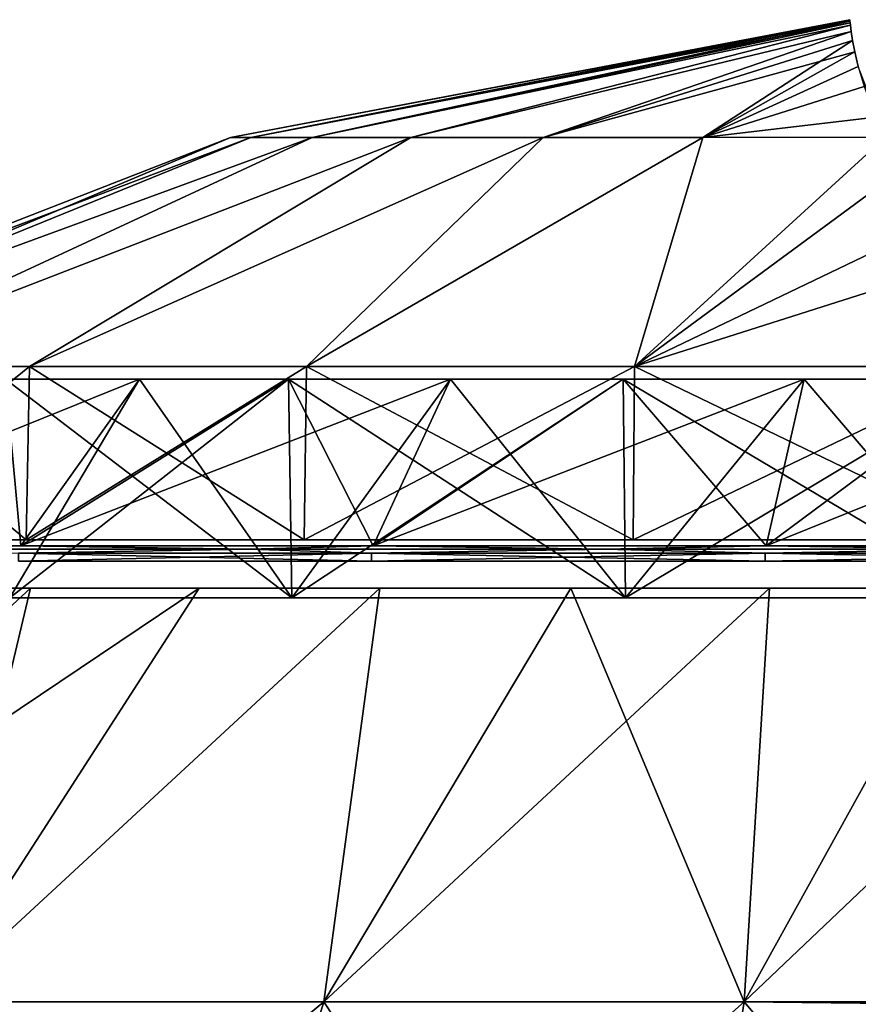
# Model space of a CAD drawing. Header units: millimetres. Extents: x -80 to 80, y -709 to 66.
# Tile 17 of 20: x -27 to -8, y 35 to 58. Entities that reach past the tile are written whole.
import ezdxf

# ---------------------------------------------------------------- set-up
doc = ezdxf.new("R2010")
doc.units = ezdxf.units.MM
doc.header["$LTSCALE"] = 65.185185
for name, color, linetype in [('1', 7, 'CONTINUOUS'), ('10', 7, 'CONTINUOUS'), ('11', 7, 'CONTINUOUS'), ('12', 7, 'CONTINUOUS'), ('2', 7, 'CONTINUOUS'), ('3', 7, 'CONTINUOUS'), ('4', 7, 'CONTINUOUS'), ('5', 7, 'CONTINUOUS'), ('6', 7, 'CONTINUOUS'), ('7', 7, 'CONTINUOUS'), ('8', 7, 'CONTINUOUS'), ('9', 7, 'CONTINUOUS')]:
    doc.layers.add(name, color=color, linetype=linetype)

msp = doc.modelspace()

# ---------------------------------------------------------------- linework, layer by layer
at = {"layer": '1', "color": 18, "linetype": 'Continuous', "true_color": 0x640303}
for points in [[(-22.172, 55.274, 44), (-21.69, 55.274, 48.6), (-7.704, 58.028, 44), (-22.172, 55.274, 44)], [(-7.704, 58.028, 44), (-21.69, 55.274, 48.6), (-7.703, 58.019, 45.14), (-7.704, 58.028, 44)], [(-7.703, 58.019, 45.14), (-21.69, 55.274, 48.6), (-7.701, 57.996, 46.271), (-7.703, 58.019, 45.14)], [(-21.69, 55.274, 48.6), (-20.264, 55.274, 52.999), (-7.701, 57.996, 46.271), (-21.69, 55.274, 48.6)], [(-7.701, 57.996, 46.271), (-20.264, 55.274, 52.999), (-7.696, 57.956, 47.389), (-7.701, 57.996, 46.271)], [(-7.696, 57.956, 47.389), (-20.264, 55.274, 52.999), (-7.689, 57.902, 48.499), (-7.696, 57.956, 47.389)], [(-20.264, 55.274, 52.999), (-17.956, 55.274, 57.007), (-7.689, 57.902, 48.499), (-20.264, 55.274, 52.999)], [(-7.689, 57.902, 48.499), (-17.956, 55.274, 57.007), (-7.668, 57.748, 50.72), (-7.689, 57.902, 48.499)], [(-17.956, 55.274, 57.007), (-14.867, 55.274, 60.449), (-7.668, 57.748, 50.72), (-17.956, 55.274, 57.007)], [(-7.668, 57.748, 50.72), (-14.867, 55.274, 60.449), (-7.635, 57.538, 52.889), (-7.668, 57.748, 50.72)], [(-14.867, 55.274, 60.449), (-11.132, 55.274, 63.176), (-7.635, 57.538, 52.889), (-14.867, 55.274, 60.449)], [(-7.635, 57.538, 52.889), (-11.132, 55.274, 63.176), (-7.584, 57.273, 55.038), (-7.635, 57.538, 52.889)], [(-7.584, 57.273, 55.038), (-11.132, 55.274, 63.176), (-7.503, 56.931, 57.307), (-7.584, 57.273, 55.038)], [(-11.132, 55.274, 63.176), (-6.868, 55.279, 65.066), (-7.503, 56.931, 57.307), (-11.132, 55.274, 63.176)], [(-35.894, 49.923, 44), (-34.851, 49.923, 52.59), (-22.172, 55.274, 44), (-35.894, 49.923, 44)], [(-34.851, 49.923, 52.59), (-31.782, 49.923, 60.681), (-20.264, 55.274, 52.999), (-34.851, 49.923, 52.59)], [(-22.172, 55.274, 44), (-34.851, 49.923, 52.59), (-21.69, 55.274, 48.6), (-22.172, 55.274, 44)], [(-21.69, 55.274, 48.6), (-34.851, 49.923, 52.59), (-20.264, 55.274, 52.999), (-21.69, 55.274, 48.6)], [(-31.782, 49.923, 60.681), (-26.867, 49.923, 67.802), (-17.956, 55.274, 57.007), (-31.782, 49.923, 60.681)], [(-20.264, 55.274, 52.999), (-31.782, 49.923, 60.681), (-17.956, 55.274, 57.007), (-20.264, 55.274, 52.999)], [(-26.867, 49.923, 67.802), (-20.39, 49.923, 73.54), (-14.867, 55.274, 60.449), (-26.867, 49.923, 67.802)], [(-17.956, 55.274, 57.007), (-26.867, 49.923, 67.802), (-14.867, 55.274, 60.449), (-17.956, 55.274, 57.007)], [(-20.39, 49.923, 73.54), (-12.728, 49.923, 77.561), (-11.132, 55.274, 63.176), (-20.39, 49.923, 73.54)], [(-14.867, 55.274, 60.449), (-20.39, 49.923, 73.54), (-11.132, 55.274, 63.176), (-14.867, 55.274, 60.449)], [(-11.132, 55.274, 63.176), (-12.728, 49.923, 77.561), (-6.868, 55.279, 65.066), (-11.132, 55.274, 63.176)], [(-12.728, 49.923, 77.561), (-4.327, 49.923, 79.632), (-6.868, 55.279, 65.066), (-12.728, 49.923, 77.561)]]:
    msp.add_3dface(points, dxfattribs=at)
at = {"layer": '10', "color": 5, "linetype": 'Continuous', "true_color": 0x0303ff}
for points in [[(-24.297, 49.63, 16.574), (-27.426, 49.63, 19.703), (-20.738, 44.514, 13.956), (-24.297, 49.63, 16.574)], [(-20.738, 44.514, 13.956), (-27.426, 49.63, 19.703), (-27.325, 44.514, 19.792), (-20.738, 44.514, 13.956)], [(-20.814, 49.63, 13.846), (-24.297, 49.63, 16.574), (-20.738, 44.514, 13.956), (-20.814, 49.63, 13.846)], [(-17.028, 49.63, 11.557), (-20.814, 49.63, 13.846), (-12.945, 44.514, 9.866), (-17.028, 49.63, 11.557)], [(-12.945, 44.514, 9.866), (-20.814, 49.63, 13.846), (-20.738, 44.514, 13.956), (-12.945, 44.514, 9.866)], [(-12.993, 49.63, 9.741), (-17.028, 49.63, 11.557), (-12.945, 44.514, 9.866), (-12.993, 49.63, 9.741)], [(-8.769, 49.63, 8.424), (-12.993, 49.63, 9.741), (-4.4, 44.514, 7.76), (-8.769, 49.63, 8.424)], [(-4.4, 44.514, 7.76), (-12.993, 49.63, 9.741), (-12.945, 44.514, 9.866), (-4.4, 44.514, 7.76)], [(-4.416, 49.63, 7.627), (-8.769, 49.63, 8.424), (-4.4, 44.514, 7.76), (-4.416, 49.63, 7.627)]]:
    msp.add_3dface(points, dxfattribs=at)
at = {"layer": '11', "color": 5, "linetype": 'Continuous', "true_color": 0x0303ff}
for points in [[(-27.426, 49.63, 68.297), (-24.297, 49.63, 71.426), (-27.325, 44.514, 68.208), (-27.426, 49.63, 68.297)], [(-24.297, 49.63, 71.426), (-20.814, 49.63, 74.154), (-27.325, 44.514, 68.208), (-24.297, 49.63, 71.426)], [(-27.325, 44.514, 68.208), (-20.814, 49.63, 74.154), (-20.738, 44.514, 74.044), (-27.325, 44.514, 68.208)], [(-20.814, 49.63, 74.154), (-17.028, 49.63, 76.443), (-20.738, 44.514, 74.044), (-20.814, 49.63, 74.154)], [(-17.028, 49.63, 76.443), (-12.993, 49.63, 78.259), (-20.738, 44.514, 74.044), (-17.028, 49.63, 76.443)], [(-20.738, 44.514, 74.044), (-12.993, 49.63, 78.259), (-12.945, 44.514, 78.134), (-20.738, 44.514, 74.044)], [(-12.993, 49.63, 78.259), (-8.769, 49.63, 79.576), (-12.945, 44.514, 78.134), (-12.993, 49.63, 78.259)], [(-8.769, 49.63, 79.576), (-4.416, 49.63, 80.373), (-12.945, 44.514, 78.134), (-8.769, 49.63, 79.576)], [(-12.945, 44.514, 78.134), (-4.416, 49.63, 80.373), (-4.4, 44.514, 80.24), (-12.945, 44.514, 78.134)]]:
    msp.add_3dface(points, dxfattribs=at)
at = {"layer": '12', "color": 250, "linetype": 'Continuous', "true_color": 0x1c1c1c}
for points in [[(-26.841, 44.739, 10.343), (-22.904, 44.739, 7.549), (-37.285, 35.077, 3.1), (-26.841, 44.739, 10.343)], [(-37.285, 35.077, 3.1), (-22.904, 44.739, 7.549), (-29.135, 35.077, -3.054), (-37.285, 35.077, 3.1)], [(-30.44, 44.739, 13.56), (-26.841, 44.739, 10.343), (-37.285, 35.077, 3.1), (-30.44, 44.739, 13.56)], [(-26.841, 44.739, 77.657), (-30.44, 44.739, 74.44), (-37.285, 35.077, 84.9), (-26.841, 44.739, 77.657)], [(-29.135, 35.077, 91.054), (-26.841, 44.739, 77.657), (-37.285, 35.077, 84.9), (-29.135, 35.077, 91.054)], [(-22.904, 44.739, 7.549), (-18.678, 44.739, 5.214), (-29.135, 35.077, -3.054), (-22.904, 44.739, 7.549)], [(-29.135, 35.077, -3.054), (-18.678, 44.739, 5.214), (-19.992, 35.077, -7.607), (-29.135, 35.077, -3.054)], [(-22.904, 44.739, 80.451), (-26.841, 44.739, 77.657), (-29.135, 35.077, 91.054), (-22.904, 44.739, 80.451)], [(-18.678, 44.739, 82.786), (-22.904, 44.739, 80.451), (-29.135, 35.077, 91.054), (-18.678, 44.739, 82.786)], [(-19.992, 35.077, 95.607), (-18.678, 44.739, 82.786), (-29.135, 35.077, 91.054), (-19.992, 35.077, 95.607)], [(-14.218, 44.739, 84.633), (-18.678, 44.739, 82.786), (-19.992, 35.077, 95.607), (-14.218, 44.739, 84.633)], [(-10.169, 35.077, 98.401), (-14.218, 44.739, 84.633), (-19.992, 35.077, 95.607), (-10.169, 35.077, 98.401)], [(-18.678, 44.739, 5.214), (-14.218, 44.739, 3.367), (-19.992, 35.077, -7.607), (-18.678, 44.739, 5.214)], [(-14.218, 44.739, 3.367), (-9.579, 44.739, 2.03), (-19.992, 35.077, -7.607), (-14.218, 44.739, 3.367)], [(-19.992, 35.077, -7.607), (-9.579, 44.739, 2.03), (-10.169, 35.077, -10.401), (-19.992, 35.077, -7.607)], [(-9.579, 44.739, 85.97), (-14.218, 44.739, 84.633), (-10.169, 35.077, 98.401), (-9.579, 44.739, 85.97)], [(-4.82, 44.739, 86.779), (-9.579, 44.739, 85.97), (-10.169, 35.077, 98.401), (-4.82, 44.739, 86.779)], [(0, 35.077, 99.344), (-4.82, 44.739, 86.779), (-10.169, 35.077, 98.401), (0, 35.077, 99.344)], [(-4.82, 44.739, 1.221), (0, 44.739, 0.951), (-10.169, 35.077, -10.401), (-4.82, 44.739, 1.221)], [(-10.169, 35.077, -10.401), (0, 44.739, 0.951), (0, 35.077, -11.344), (-10.169, 35.077, -10.401)], [(-9.579, 44.739, 2.03), (-4.82, 44.739, 1.221), (-10.169, 35.077, -10.401), (-9.579, 44.739, 2.03)], [(-23.709, 23.051, 105.201), (-29.135, 35.077, 91.054), (-34.551, 23.051, 99.802), (-23.709, 23.051, 105.201)], [(-29.135, 35.077, -3.054), (-19.992, 35.077, -7.607), (-34.551, 23.051, -11.802), (-29.135, 35.077, -3.054)], [(-34.551, 23.051, -11.802), (-19.992, 35.077, -7.607), (-23.709, 23.051, -17.201), (-34.551, 23.051, -11.802)], [(-19.992, 35.077, 95.607), (-29.135, 35.077, 91.054), (-23.709, 23.051, 105.201), (-19.992, 35.077, 95.607)], [(-12.06, 23.051, 108.515), (-19.992, 35.077, 95.607), (-23.709, 23.051, 105.201), (-12.06, 23.051, 108.515)], [(-19.992, 35.077, -7.607), (-10.169, 35.077, -10.401), (-23.709, 23.051, -17.201), (-19.992, 35.077, -7.607)], [(-23.709, 23.051, -17.201), (-10.169, 35.077, -10.401), (-12.06, 23.051, -20.515), (-23.709, 23.051, -17.201)], [(-10.169, 35.077, 98.401), (-19.992, 35.077, 95.607), (-12.06, 23.051, 108.515), (-10.169, 35.077, 98.401)], [(0, 23.051, 109.633), (-10.169, 35.077, 98.401), (-12.06, 23.051, 108.515), (0, 23.051, 109.633)], [(0, 35.077, -11.344), (0, 34.956, -11.469), (-12.06, 23.051, -20.515), (0, 35.077, -11.344)], [(-10.169, 35.077, -10.401), (0, 35.077, -11.344), (-12.06, 23.051, -20.515), (-10.169, 35.077, -10.401)], [(0, 35.077, 99.344), (-10.169, 35.077, 98.401), (0, 34.956, 99.469), (0, 35.077, 99.344)], [(0, 34.956, 99.469), (-10.169, 35.077, 98.401), (0, 23.051, 109.633), (0, 34.956, 99.469)]]:
    msp.add_3dface(points, dxfattribs=at)
at = {"layer": '2', "color": 18, "linetype": 'Continuous', "true_color": 0x640303}
for points in [[(-22.172, 55.274, 44), (-7.704, 58.028, 44), (-7.703, 58.019, 42.86), (-22.172, 55.274, 44)], [(-21.69, 55.274, 39.4), (-22.172, 55.274, 44), (-7.703, 58.019, 42.86), (-21.69, 55.274, 39.4)], [(-7.701, 57.996, 41.729), (-21.69, 55.274, 39.4), (-7.703, 58.019, 42.86), (-7.701, 57.996, 41.729)], [(-7.696, 57.956, 40.611), (-21.69, 55.274, 39.4), (-7.701, 57.996, 41.729), (-7.696, 57.956, 40.611)], [(-20.264, 55.274, 35.001), (-21.69, 55.274, 39.4), (-7.696, 57.956, 40.611), (-20.264, 55.274, 35.001)], [(-7.689, 57.902, 39.501), (-20.264, 55.274, 35.001), (-7.696, 57.956, 40.611), (-7.689, 57.902, 39.501)], [(-17.956, 55.274, 30.993), (-20.264, 55.274, 35.001), (-7.689, 57.902, 39.501), (-17.956, 55.274, 30.993)], [(-7.668, 57.748, 37.28), (-17.956, 55.274, 30.993), (-7.689, 57.902, 39.501), (-7.668, 57.748, 37.28)], [(-14.867, 55.274, 27.551), (-17.956, 55.274, 30.993), (-7.668, 57.748, 37.28), (-14.867, 55.274, 27.551)], [(-7.635, 57.538, 35.111), (-14.867, 55.274, 27.551), (-7.668, 57.748, 37.28), (-7.635, 57.538, 35.111)], [(-7.584, 57.273, 32.962), (-14.867, 55.274, 27.551), (-7.635, 57.538, 35.111), (-7.584, 57.273, 32.962)], [(-11.132, 55.274, 24.824), (-14.867, 55.274, 27.551), (-7.584, 57.273, 32.962), (-11.132, 55.274, 24.824)], [(-7.503, 56.931, 30.693), (-11.132, 55.274, 24.824), (-7.584, 57.273, 32.962), (-7.503, 56.931, 30.693)], [(-7.367, 56.464, 28.112), (-11.132, 55.274, 24.824), (-7.503, 56.931, 30.693), (-7.367, 56.464, 28.112)], [(-7.095, 55.752, 24.831), (-11.132, 55.274, 24.824), (-7.367, 56.464, 28.112), (-7.095, 55.752, 24.831)], [(-6.868, 55.279, 22.934), (-11.132, 55.274, 24.824), (-7.095, 55.752, 24.831), (-6.868, 55.279, 22.934)], [(-35.894, 49.923, 44), (-21.69, 55.274, 39.4), (-34.851, 49.923, 35.41), (-35.894, 49.923, 44)], [(-35.894, 49.923, 44), (-22.172, 55.274, 44), (-21.69, 55.274, 39.4), (-35.894, 49.923, 44)], [(-34.851, 49.923, 35.41), (-20.264, 55.274, 35.001), (-31.782, 49.923, 27.319), (-34.851, 49.923, 35.41)], [(-21.69, 55.274, 39.4), (-20.264, 55.274, 35.001), (-34.851, 49.923, 35.41), (-21.69, 55.274, 39.4)], [(-31.782, 49.923, 27.319), (-17.956, 55.274, 30.993), (-26.867, 49.923, 20.198), (-31.782, 49.923, 27.319)], [(-20.264, 55.274, 35.001), (-17.956, 55.274, 30.993), (-31.782, 49.923, 27.319), (-20.264, 55.274, 35.001)], [(-17.956, 55.274, 30.993), (-14.867, 55.274, 27.551), (-26.867, 49.923, 20.198), (-17.956, 55.274, 30.993)], [(-26.867, 49.923, 20.198), (-14.867, 55.274, 27.551), (-20.39, 49.923, 14.46), (-26.867, 49.923, 20.198)], [(-14.867, 55.274, 27.551), (-11.132, 55.274, 24.824), (-20.39, 49.923, 14.46), (-14.867, 55.274, 27.551)], [(-20.39, 49.923, 14.46), (-11.132, 55.274, 24.824), (-12.728, 49.923, 10.439), (-20.39, 49.923, 14.46)], [(-11.132, 55.274, 24.824), (-6.868, 55.279, 22.934), (-12.728, 49.923, 10.439), (-11.132, 55.274, 24.824)], [(-6.868, 55.279, 22.934), (-6.439, 54.558, 20.333), (-12.728, 49.923, 10.439), (-6.868, 55.279, 22.934)], [(-12.728, 49.923, 10.439), (-6.439, 54.558, 20.333), (-5.488, 53.398, 16.66), (-12.728, 49.923, 10.439)], [(-4.479, 52.546, 14.251), (-12.728, 49.923, 10.439), (-5.488, 53.398, 16.66), (-4.479, 52.546, 14.251)], [(-4.327, 49.923, 8.368), (-12.728, 49.923, 10.439), (-4.479, 52.546, 14.251), (-4.327, 49.923, 8.368)]]:
    msp.add_3dface(points, dxfattribs=at)
at = {"layer": '3', "color": 18, "linetype": 'Continuous', "true_color": 0x640303}
for points in [[(-31.782, 49.923, 27.319), (-26.867, 49.923, 20.198), (-31.876, 45.87, 27.27), (-31.782, 49.923, 27.319)], [(-31.876, 45.87, 27.27), (-26.867, 49.923, 20.198), (-26.946, 45.87, 20.128), (-31.876, 45.87, 27.27)], [(-26.867, 49.923, 20.198), (-20.39, 49.923, 14.46), (-26.946, 45.87, 20.128), (-26.867, 49.923, 20.198)], [(-26.946, 45.87, 20.128), (-20.39, 49.923, 14.46), (-20.45, 45.87, 14.373), (-26.946, 45.87, 20.128)], [(-20.45, 45.87, 14.373), (-12.728, 49.923, 10.439), (-12.766, 45.87, 10.339), (-20.45, 45.87, 14.373)], [(-20.39, 49.923, 14.46), (-12.728, 49.923, 10.439), (-20.45, 45.87, 14.373), (-20.39, 49.923, 14.46)], [(-12.766, 45.87, 10.339), (-4.327, 49.923, 8.368), (-4.339, 45.87, 8.262), (-12.766, 45.87, 10.339)], [(-12.728, 49.923, 10.439), (-4.327, 49.923, 8.368), (-12.766, 45.87, 10.339), (-12.728, 49.923, 10.439)]]:
    msp.add_3dface(points, dxfattribs=at)
at = {"layer": '4', "color": 18, "linetype": 'Continuous', "true_color": 0x640303}
for points in [[(-26.946, 45.87, 67.872), (-31.782, 49.923, 60.681), (-31.876, 45.87, 60.73), (-26.946, 45.87, 67.872)], [(-26.867, 49.923, 67.802), (-31.782, 49.923, 60.681), (-26.946, 45.87, 67.872), (-26.867, 49.923, 67.802)], [(-20.45, 45.87, 73.627), (-26.867, 49.923, 67.802), (-26.946, 45.87, 67.872), (-20.45, 45.87, 73.627)], [(-20.39, 49.923, 73.54), (-26.867, 49.923, 67.802), (-20.45, 45.87, 73.627), (-20.39, 49.923, 73.54)], [(-12.766, 45.87, 77.661), (-20.39, 49.923, 73.54), (-20.45, 45.87, 73.627), (-12.766, 45.87, 77.661)], [(-12.728, 49.923, 77.561), (-20.39, 49.923, 73.54), (-12.766, 45.87, 77.661), (-12.728, 49.923, 77.561)], [(-4.339, 45.87, 79.738), (-12.728, 49.923, 77.561), (-12.766, 45.87, 77.661), (-4.339, 45.87, 79.738)], [(-4.327, 49.923, 79.632), (-12.728, 49.923, 77.561), (-4.339, 45.87, 79.738), (-4.327, 49.923, 79.632)]]:
    msp.add_3dface(points, dxfattribs=at)
at = {"layer": '5', "color": 5, "linetype": 'Continuous', "true_color": 0x0303ff}
for points in [[(-18.874, 45.561, 4.808), (-27.122, 45.37, 9.99), (-27.122, 45.561, 9.99), (-18.874, 45.561, 4.808)], [(-18.874, 45.37, 4.808), (-27.122, 45.37, 9.99), (-18.874, 45.561, 4.808), (-18.874, 45.37, 4.808)], [(-9.68, 45.561, 1.591), (-18.874, 45.37, 4.808), (-18.874, 45.561, 4.808), (-9.68, 45.561, 1.591)], [(-9.68, 45.37, 1.591), (-18.874, 45.37, 4.808), (-9.68, 45.561, 1.591), (-9.68, 45.37, 1.591)], [(0, 45.561, 0.5), (-9.68, 45.37, 1.591), (-9.68, 45.561, 1.591), (0, 45.561, 0.5)], [(0, 45.37, 0.5), (-9.68, 45.37, 1.591), (0, 45.561, 0.5), (0, 45.37, 0.5)]]:
    msp.add_3dface(points, dxfattribs=at)
at = {"layer": '6', "color": 5, "linetype": 'Continuous', "true_color": 0x0303ff}
for points in [[(-27.122, 45.37, 78.01), (-18.874, 45.37, 83.192), (-27.122, 45.561, 78.01), (-27.122, 45.37, 78.01)], [(-27.122, 45.561, 78.01), (-18.874, 45.37, 83.192), (-18.874, 45.561, 83.192), (-27.122, 45.561, 78.01)], [(-18.874, 45.561, 83.192), (-9.68, 45.37, 86.409), (-9.68, 45.561, 86.409), (-18.874, 45.561, 83.192)], [(-18.874, 45.37, 83.192), (-9.68, 45.37, 86.409), (-18.874, 45.561, 83.192), (-18.874, 45.37, 83.192)], [(-9.68, 45.561, 86.409), (0, 45.37, 87.5), (0, 45.561, 87.5), (-9.68, 45.561, 86.409)], [(-9.68, 45.37, 86.409), (0, 45.37, 87.5), (-9.68, 45.561, 86.409), (-9.68, 45.37, 86.409)]]:
    msp.add_3dface(points, dxfattribs=at)
at = {"layer": '7', "color": 5, "linetype": 'Continuous', "true_color": 0x0303ff}
for points in [[(-33.938, 45.729, 71.065), (-27.065, 45.729, 77.938), (-27.426, 49.63, 68.297), (-33.938, 45.729, 71.065)], [(-27.426, 49.63, 68.297), (-27.065, 45.729, 77.938), (-24.297, 49.63, 71.426), (-27.426, 49.63, 68.297)], [(-24.297, 49.63, 71.426), (-27.065, 45.729, 77.938), (-20.814, 49.63, 74.154), (-24.297, 49.63, 71.426)], [(-27.065, 45.729, 77.938), (-18.834, 45.729, 83.109), (-20.814, 49.63, 74.154), (-27.065, 45.729, 77.938)], [(-20.814, 49.63, 74.154), (-18.834, 45.729, 83.109), (-17.028, 49.63, 76.443), (-20.814, 49.63, 74.154)], [(-17.028, 49.63, 76.443), (-18.834, 45.729, 83.109), (-12.993, 49.63, 78.259), (-17.028, 49.63, 76.443)], [(-18.834, 45.729, 83.109), (-9.659, 45.729, 86.32), (-12.993, 49.63, 78.259), (-18.834, 45.729, 83.109)], [(-12.993, 49.63, 78.259), (-9.659, 45.729, 86.32), (-8.769, 49.63, 79.576), (-12.993, 49.63, 78.259)], [(-9.659, 45.729, 86.32), (0, 45.729, 87.408), (-4.416, 49.63, 80.373), (-9.659, 45.729, 86.32)], [(-8.769, 49.63, 79.576), (-9.659, 45.729, 86.32), (-4.416, 49.63, 80.373), (-8.769, 49.63, 79.576)]]:
    msp.add_3dface(points, dxfattribs=at)
at = {"layer": '8', "color": 5, "linetype": 'Continuous', "true_color": 0x0303ff}
for points in [[(-24.297, 49.63, 16.574), (-33.938, 45.729, 16.935), (-27.426, 49.63, 19.703), (-24.297, 49.63, 16.574)], [(-27.065, 45.729, 10.062), (-33.938, 45.729, 16.935), (-24.297, 49.63, 16.574), (-27.065, 45.729, 10.062)], [(-20.814, 49.63, 13.846), (-27.065, 45.729, 10.062), (-24.297, 49.63, 16.574), (-20.814, 49.63, 13.846)], [(-17.028, 49.63, 11.557), (-27.065, 45.729, 10.062), (-20.814, 49.63, 13.846), (-17.028, 49.63, 11.557)], [(-18.834, 45.729, 4.891), (-27.065, 45.729, 10.062), (-17.028, 49.63, 11.557), (-18.834, 45.729, 4.891)], [(-12.993, 49.63, 9.741), (-18.834, 45.729, 4.891), (-17.028, 49.63, 11.557), (-12.993, 49.63, 9.741)], [(-8.769, 49.63, 8.424), (-18.834, 45.729, 4.891), (-12.993, 49.63, 9.741), (-8.769, 49.63, 8.424)], [(-9.659, 45.729, 1.68), (-18.834, 45.729, 4.891), (-8.769, 49.63, 8.424), (-9.659, 45.729, 1.68)], [(0, 49.63, 7.36), (-9.659, 45.729, 1.68), (-4.416, 49.63, 7.627), (0, 49.63, 7.36)], [(-4.416, 49.63, 7.627), (-9.659, 45.729, 1.68), (-8.769, 49.63, 8.424), (-4.416, 49.63, 7.627)], [(0, 45.729, 0.592), (-9.659, 45.729, 1.68), (0, 49.63, 7.36), (0, 45.729, 0.592)]]:
    msp.add_3dface(points, dxfattribs=at)
at = {"layer": '9', "color": 5, "linetype": 'Continuous', "true_color": 0x0303ff}
for points in [[(-27.065, 45.729, 77.938), (-33.938, 45.729, 71.065), (-29.091, 45.657, 76.309), (-27.065, 45.729, 77.938)], [(-27.065, 45.729, 77.938), (-29.091, 45.657, 76.309), (-21.738, 45.657, 81.651), (-27.065, 45.729, 77.938)], [(-29.091, 45.657, 76.309), (-27.122, 45.561, 78.01), (-21.738, 45.657, 81.651), (-29.091, 45.657, 76.309)], [(-27.122, 45.561, 78.01), (-18.874, 45.561, 83.192), (-21.738, 45.657, 81.651), (-27.122, 45.561, 78.01)], [(-18.834, 45.729, 83.109), (-27.065, 45.729, 77.938), (-21.738, 45.657, 81.651), (-18.834, 45.729, 83.109)], [(-18.834, 45.729, 83.109), (-21.738, 45.657, 81.651), (-13.435, 45.657, 85.348), (-18.834, 45.729, 83.109)], [(-21.738, 45.657, 81.651), (-18.874, 45.561, 83.192), (-13.435, 45.657, 85.348), (-21.738, 45.657, 81.651)], [(-18.874, 45.561, 83.192), (-9.68, 45.561, 86.409), (-13.435, 45.657, 85.348), (-18.874, 45.561, 83.192)], [(-9.659, 45.729, 86.32), (-18.834, 45.729, 83.109), (-13.435, 45.657, 85.348), (-9.659, 45.729, 86.32)], [(-9.659, 45.729, 86.32), (-13.435, 45.657, 85.348), (-4.544, 45.657, 87.237), (-9.659, 45.729, 86.32)], [(-13.435, 45.657, 85.348), (-9.68, 45.561, 86.409), (-4.544, 45.657, 87.237), (-13.435, 45.657, 85.348)], [(-9.68, 45.561, 86.409), (0, 45.561, 87.5), (-4.544, 45.657, 87.237), (-9.68, 45.561, 86.409)], [(0, 45.729, 87.408), (-9.659, 45.729, 86.32), (-4.544, 45.657, 87.237), (0, 45.729, 87.408)]]:
    msp.add_3dface(points, dxfattribs=at)

doc.saveas('drawing.dxf')
